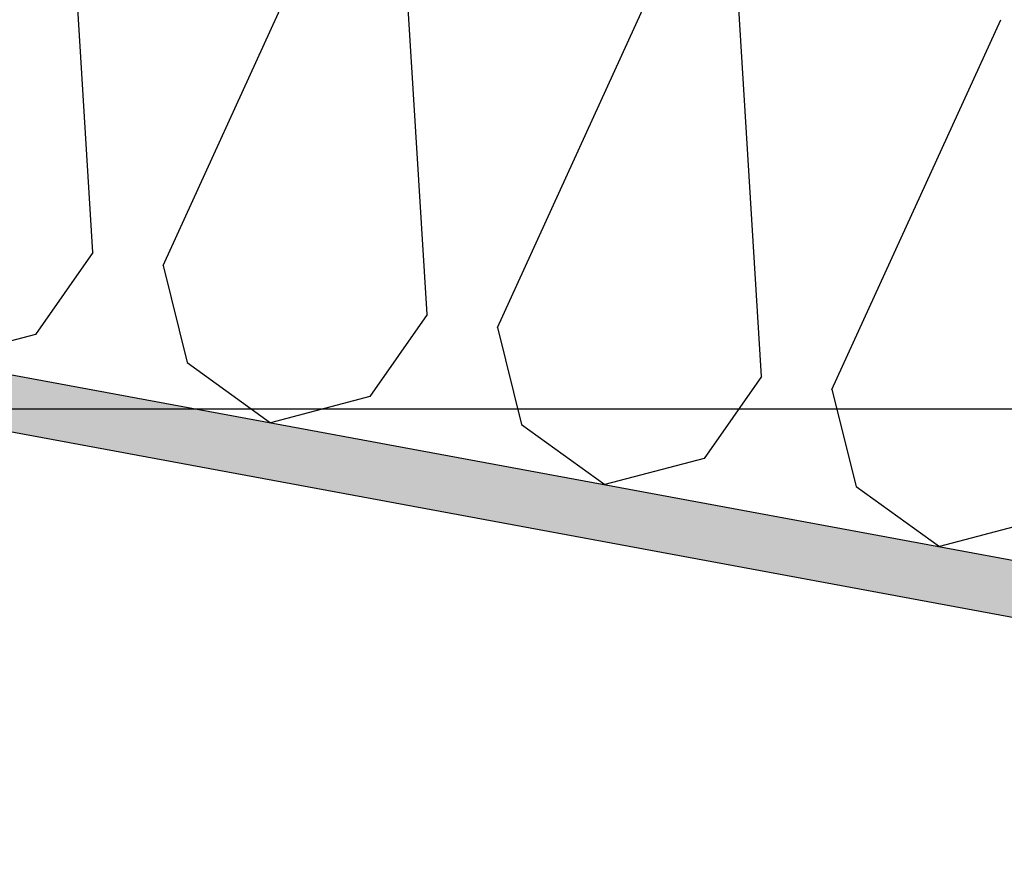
# Model space of a CAD drawing. Header units: millimetres. Extents: x -74465 to -41950, y -2141 to 15832.
# Tile 39 of 131: x -65009 to -64570, y 11064 to 11444. Entities that reach past the tile are written whole.
import ezdxf

# ---------------------------------------------------------------- set-up
doc = ezdxf.new("R2010")
doc.units = ezdxf.units.MM
doc.header["$LTSCALE"] = 0.5
doc.header["$MEASUREMENT"] = 0
doc.linetypes.add('PLINE', pattern=[0])
for name, color, linetype in [('26-- Yttertak (Skravur)(Nye konstruksjoner)', 7, 'Continuous'), ('26-- Yttertak(Nye konstruksjoner)', 7, 'Continuous'), ('261- Primærkonstruksjon (tak) (Skravur)(Nye konstruksjoner)', 7, 'Continuous'), ('261- Primærkonstruksjon (tak)(Nye konstruksjoner)', 7, 'Continuous')]:
    doc.layers.add(name, color=color, linetype=linetype)

# ---------------------------------------------------------------- blocks, each defined once
blk = doc.blocks.new('*X4')
at = {"layer": '26-- Yttertak (Skravur)(Nye konstruksjoner)', "linetype": 'PLINE'}
for p, q in [((-64976.31, 11339.72), (-64987.5, 11520.77)), ((-64944.96, 11333.91), (-64869.63, 11498.93)), ((-64827.09, 11312.06), (-64838.28, 11493.12)), ((-64795.74, 11306.25), (-64720.41, 11471.27)), ((-64677.87, 11284.41), (-64689.06, 11465.46)), ((-64646.52, 11278.6), (-64571.19, 11443.61)), ((-64976.31, 11339.72), (-65001.9, 11303.13)), ((-64944.96, 11333.91), (-64934.18, 11290.58)), ((-64827.09, 11312.06), (-64852.68, 11275.48)), ((-64795.74, 11306.25), (-64784.96, 11262.93)), ((-65001.9, 11303.13), (-65046.22, 11291.4)), ((-64934.18, 11290.58), (-64897, 11263.74)), ((-64677.87, 11284.41), (-64703.46, 11247.82)), ((-64646.52, 11278.6), (-64635.75, 11235.27)), ((-64852.68, 11275.48), (-64897, 11263.74)), ((-64784.96, 11262.93), (-64747.79, 11236.09)), ((-64703.46, 11247.82), (-64747.79, 11236.09)), ((-64635.75, 11235.27), (-64598.57, 11208.43)), ((-64554.25, 11220.17), (-64598.57, 11208.43))]:
    blk.add_line(p, q, dxfattribs=at)

msp = doc.modelspace()

# ---------------------------------------------------------------- hatches: boundary and pattern name
at = {"layer": '261- Primærkonstruksjon (tak) (Skravur)(Nye konstruksjoner)', "linetype": 'Continuous'}
h = msp.add_hatch(dxfattribs=at)
h.set_pattern_fill('Prikker_tett', color=256, style=0, pattern_type=2)
h.set_pattern_definition([(0, (0, 0), (0, 43.30127), [0, -25]), (0, (12.5, 21.65), (0, 43.30127), [0, -25])])
h.paths.add_polyline_path([(-61126.57, 10564.94), (-67556.57, 11756.67), (-67556.57, 11731.24), (-61126.57, 10539.51)])

# ---------------------------------------------------------------- linework, layer by layer
at = {"linetype": 'PLINE', "flags": 128}
msp.add_lwpolyline([(-61901.57, 7320), (-68623.09, 7320), (-68623.09, 11270), (-61901.57, 11270)], close=True, dxfattribs=at)
at = {"layer": '261- Primærkonstruksjon (tak)(Nye konstruksjoner)', "linetype": 'PLINE'}
for p, q in [((-67576.57, 11760.37), (-61126.57, 10564.94)), ((-67576.57, 11734.95), (-61901.57, 10683.15))]:
    msp.add_line(p, q, dxfattribs=at)

# ---------------------------------------------------------------- block references
at = {"layer": '26-- Yttertak(Nye konstruksjoner)'}
msp.add_blockref('*X4', (0, 0), dxfattribs=at)

doc.saveas('drawing.dxf')
